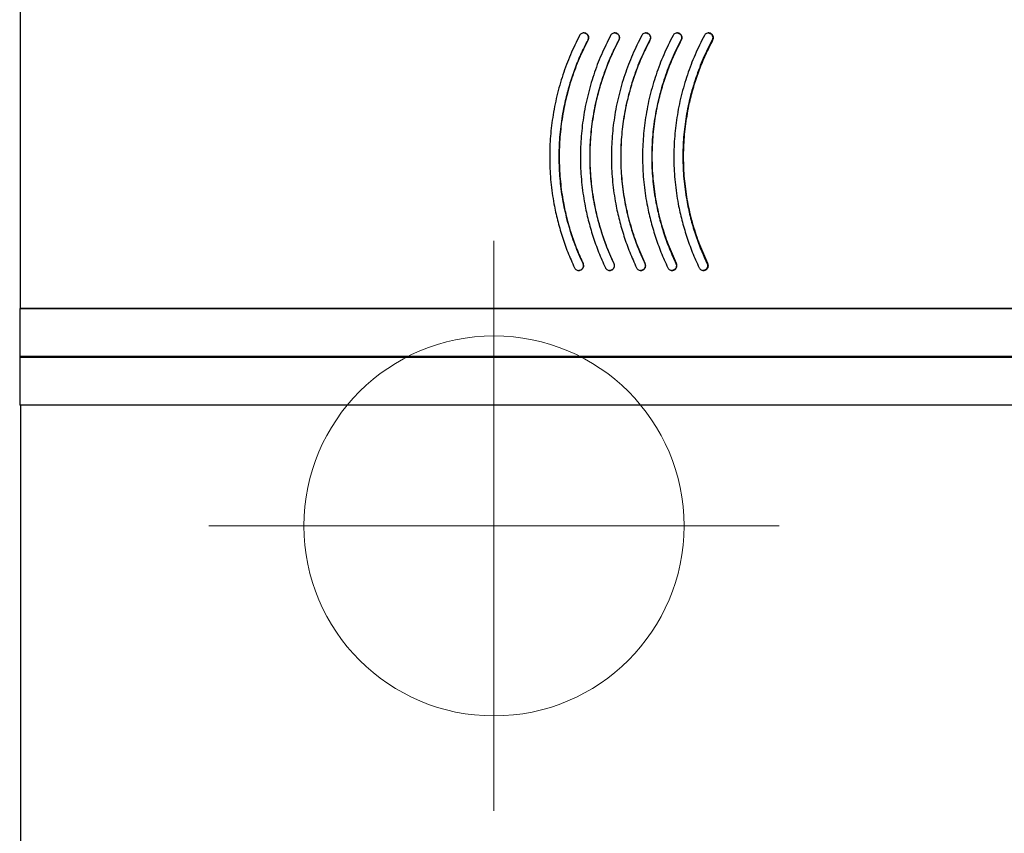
# Model space of a CAD drawing. Header units: millimetres. Extents: x -5615 to -4766, y -2875 to -516.
# Tile 2 of 4: x -5615 to -5097, y -1211 to -783. Entities that reach past the tile are written whole.
import ezdxf

# ---------------------------------------------------------------- set-up
doc = ezdxf.new("R2010")
doc.units = ezdxf.units.MM
doc.header["$PDSIZE"] = -1

# ---------------------------------------------------------------- blocks, each defined once
blk = doc.blocks.new('Block6')
at = {"color": 7, "linetype": 'Continuous', "lineweight": 0}
for p, q in [((-3282.23, -691.57), (-3282.23, -991.57)), ((-3432.23, -841.57), (-3132.23, -841.57))]:
    blk.add_line(p, q, dxfattribs=at)
blk.add_circle((-3282.23, -841.57), 100, dxfattribs=at)
blk.add_point((-3282.23, -841.57), dxfattribs=at)

msp = doc.modelspace()

# ---------------------------------------------------------------- linework, layer by layer
at = {"color": 7, "linetype": 'Continuous', "lineweight": 30}
for p, q in [((-5614.71, -775.01), (-5614.71, -934.61)), ((-5315.93, -793.28), (-5315.92, -793.28)), ((-5299.7, -793.28), (-5299.59, -793.28)), ((-5283.37, -793.28), (-5283.18, -793.28)), ((-5266.99, -793.28), (-5266.7, -793.28)), ((-5250.58, -793.28), (-5250.2, -793.28)), ((-5318.55, -911.06), (-5318.54, -911.06)), ((-5302.33, -911.06), (-5302.23, -911.06)), ((-5286.02, -911.06), (-5285.83, -911.06)), ((-5269.65, -911.06), (-5269.36, -911.06)), ((-5253.24, -911.06), (-5252.86, -911.06)), ((-5614.71, -934.61), (-5614.91, -934.81)), ((-5614.91, -934.81), (-5614.91, -960.01)), ((-4895.91, -934.81), (-5614.91, -934.81)), ((-4896.11, -934.61), (-5614.71, -934.61)), ((-5614.91, -960.01), (-5614.71, -960.21)), ((-4895.91, -960.01), (-5614.91, -960.01)), ((-5614.71, -960.21), (-5614.91, -960.41)), ((-5614.91, -960.41), (-5614.91, -985.61)), ((-4895.91, -960.41), (-5614.91, -960.41)), ((-4896.11, -960.21), (-5614.71, -960.21)), ((-4895.91, -985.61), (-5614.91, -985.61)), ((-5614.41, -985.61), (-5614.41, -2696.09))]:
    msp.add_line(p, q, dxfattribs=at)
for points, knots in [([(-5320.35, -790.96), (-5322.01, -794.32), (-5325.33, -801.03), (-5329.3, -811.68), (-5332.45, -822.71), (-5334.66, -833.98), (-5335.91, -845.3), (-5336.24, -856.69), (-5335.6, -868.18), (-5334.12, -878.74), (-5332.06, -888.23), (-5329.64, -896.7), (-5326.7, -905.06), (-5324.28, -910.48), (-5323.07, -913.18)], [0, 0, 0, 0, 0.088826, 0.177651, 0.269015, 0.360379, 0.449223, 0.538068, 0.629557, 0.721047, 0.790193, 0.859339, 0.929669, 1, 1, 1, 1]), ([(-5315.92, -793.28), (-5315.83, -793.07), (-5315.67, -792.7), (-5315.61, -792.02), (-5315.73, -791.29), (-5316.13, -790.55), (-5316.76, -789.98), (-5317.54, -789.64), (-5318.4, -789.59), (-5319.23, -789.82), (-5319.92, -790.3), (-5320.22, -790.75), (-5320.35, -790.96)], [0, 0, 0, 0, 0.087267, 0.152886, 0.258155, 0.363405, 0.469342, 0.576784, 0.685768, 0.795662, 0.905351, 1, 1, 1, 1]), ([(-5304.06, -790.96), (-5305.73, -794.32), (-5309.08, -801.03), (-5313.08, -811.68), (-5316.26, -822.71), (-5318.49, -833.98), (-5319.75, -845.3), (-5320.08, -856.69), (-5319.43, -868.18), (-5317.94, -878.74), (-5315.86, -888.23), (-5313.42, -896.7), (-5310.45, -905.06), (-5308.02, -910.48), (-5306.8, -913.18)], [0, 0, 0, 0, 0.088826, 0.177651, 0.269015, 0.360379, 0.449223, 0.538068, 0.629557, 0.721047, 0.790193, 0.859339, 0.929669, 1, 1, 1, 1]), ([(-5318.15, -789.65), (-5317.92, -789.65), (-5317.41, -789.67), (-5316.69, -790.04), (-5316.07, -790.64), (-5315.69, -791.42), (-5315.6, -792.26), (-5315.74, -792.89), (-5315.89, -793.21), (-5315.93, -793.28)], [0, 0, 0, 0, 0.1308032, 0.2992795, 0.4662606, 0.6307965, 0.7929625, 0.9538153, 1, 1, 1, 1]), ([(-5299.59, -793.28), (-5299.5, -793.07), (-5299.34, -792.7), (-5299.28, -792.02), (-5299.4, -791.29), (-5299.81, -790.55), (-5300.44, -789.98), (-5301.23, -789.64), (-5302.09, -789.59), (-5302.93, -789.82), (-5303.63, -790.3), (-5303.92, -790.75), (-5304.06, -790.96)], [0, 0, 0, 0, 0.087268, 0.152886, 0.258155, 0.363406, 0.469342, 0.576784, 0.685769, 0.795662, 0.905351, 1, 1, 1, 1]), ([(-5287.66, -790.96), (-5289.34, -794.32), (-5292.71, -801.03), (-5296.73, -811.68), (-5299.94, -822.71), (-5302.18, -833.98), (-5303.45, -845.3), (-5303.78, -856.69), (-5303.13, -868.18), (-5301.63, -878.74), (-5299.53, -888.23), (-5297.08, -896.7), (-5294.09, -905.06), (-5291.64, -910.48), (-5290.42, -913.18)], [0, 0, 0, 0, 0.088826, 0.177651, 0.269015, 0.360379, 0.449223, 0.538068, 0.629557, 0.721047, 0.790193, 0.859339, 0.929669, 1, 1, 1, 1]), ([(-5301.93, -789.65), (-5301.71, -789.65), (-5301.19, -789.67), (-5300.46, -790.04), (-5299.84, -790.64), (-5299.46, -791.42), (-5299.37, -792.26), (-5299.5, -792.89), (-5299.66, -793.21), (-5299.7, -793.28)], [0, 0, 0, 0, 0.130802, 0.299279, 0.46626, 0.630796, 0.792962, 0.953815, 1, 1, 1, 1]), ([(-5283.18, -793.28), (-5283.08, -793.07), (-5282.92, -792.7), (-5282.86, -792.02), (-5282.98, -791.29), (-5283.39, -790.55), (-5284.02, -789.98), (-5284.82, -789.64), (-5285.69, -789.59), (-5286.53, -789.82), (-5287.23, -790.3), (-5287.52, -790.75), (-5287.66, -790.96)], [0, 0, 0, 0, 0.087267, 0.152886, 0.258155, 0.363405, 0.469342, 0.576784, 0.685768, 0.795662, 0.905351, 1, 1, 1, 1]), ([(-5271.2, -790.96), (-5272.88, -794.32), (-5276.26, -801.03), (-5280.3, -811.68), (-5283.52, -822.71), (-5285.77, -833.98), (-5287.05, -845.3), (-5287.38, -856.69), (-5286.73, -868.18), (-5285.22, -878.74), (-5283.12, -888.23), (-5280.65, -896.7), (-5277.65, -905.06), (-5275.19, -910.48), (-5273.96, -913.18)], [0, 0, 0, 0, 0.088826, 0.177651, 0.269015, 0.360379, 0.449223, 0.538068, 0.629557, 0.721047, 0.790193, 0.859339, 0.929669, 1, 1, 1, 1]), ([(-5285.62, -789.65), (-5285.39, -789.65), (-5284.88, -789.67), (-5284.14, -790.04), (-5283.51, -790.64), (-5283.13, -791.42), (-5283.04, -792.26), (-5283.18, -792.89), (-5283.34, -793.21), (-5283.37, -793.28)], [0, 0, 0, 0, 0.130803, 0.29928, 0.46626, 0.630796, 0.792962, 0.953815, 1, 1, 1, 1]), ([(-5266.7, -793.28), (-5266.61, -793.07), (-5266.45, -792.7), (-5266.38, -792.02), (-5266.5, -791.29), (-5266.92, -790.55), (-5267.55, -789.98), (-5268.34, -789.64), (-5269.22, -789.59), (-5270.06, -789.82), (-5270.76, -790.3), (-5271.06, -790.75), (-5271.2, -790.96)], [0, 0, 0, 0, 0.087267, 0.152886, 0.258155, 0.363405, 0.469342, 0.576784, 0.685768, 0.795662, 0.905351, 1, 1, 1, 1]), ([(-5254.7, -790.96), (-5256.39, -794.32), (-5259.77, -801.03), (-5263.82, -811.68), (-5267.04, -822.71), (-5269.3, -833.98), (-5270.59, -845.3), (-5270.92, -856.69), (-5270.27, -868.18), (-5268.75, -878.74), (-5266.64, -888.23), (-5264.16, -896.7), (-5261.16, -905.06), (-5258.7, -910.48), (-5257.47, -913.18)], [0, 0, 0, 0, 0.088826, 0.177651, 0.269015, 0.360379, 0.449223, 0.538068, 0.629557, 0.721047, 0.790193, 0.859339, 0.929669, 1, 1, 1, 1]), ([(-5269.24, -789.65), (-5269.01, -789.65), (-5268.5, -789.67), (-5267.76, -790.04), (-5267.13, -790.64), (-5266.75, -791.42), (-5266.65, -792.26), (-5266.79, -792.89), (-5266.95, -793.21), (-5266.99, -793.28)], [0, 0, 0, 0, 0.130803, 0.299279, 0.46626, 0.630796, 0.792962, 0.953815, 1, 1, 1, 1]), ([(-5250.2, -793.28), (-5250.11, -793.07), (-5249.95, -792.7), (-5249.88, -792.02), (-5250, -791.29), (-5250.41, -790.55), (-5251.05, -789.98), (-5251.85, -789.64), (-5252.72, -789.59), (-5253.56, -789.82), (-5254.27, -790.3), (-5254.56, -790.75), (-5254.7, -790.96)], [0, 0, 0, 0, 0.087267, 0.152886, 0.258155, 0.363405, 0.469342, 0.576784, 0.685768, 0.795662, 0.905351, 1, 1, 1, 1]), ([(-5252.83, -789.65), (-5252.6, -789.65), (-5252.09, -789.67), (-5251.35, -790.04), (-5250.72, -790.64), (-5250.34, -791.42), (-5250.25, -792.26), (-5250.39, -792.89), (-5250.54, -793.21), (-5250.58, -793.28)], [0, 0, 0, 0, 0.130803, 0.299279, 0.46626, 0.630796, 0.792962, 0.953815, 1, 1, 1, 1]), ([(-5318.54, -911.06), (-5319.99, -907.76), (-5322.9, -901.15), (-5326.27, -890.73), (-5328.83, -879.97), (-5330.47, -869.03), (-5331.19, -858.08), (-5331.01, -847.11), (-5329.91, -836.09), (-5328.03, -825.99), (-5325.65, -816.94), (-5322.95, -808.88), (-5319.76, -800.95), (-5317.2, -795.84), (-5315.92, -793.28)], [0, 0, 0, 0, 0.0887937, 0.1775872, 0.2689284, 0.360269, 0.4490782, 0.5378871, 0.6293171, 0.7207486, 0.7899729, 0.8591982, 0.9295986, 1, 1, 1, 1]), ([(-5315.93, -793.28), (-5317.53, -796.52), (-5320.74, -803.01), (-5324.56, -813.29), (-5327.61, -823.94), (-5329.73, -834.82), (-5330.93, -845.75), (-5331.23, -856.74), (-5330.61, -867.83), (-5329.17, -878.01), (-5327.18, -887.13), (-5324.85, -895.26), (-5322.03, -903.27), (-5319.71, -908.46), (-5318.55, -911.06)], [0, 0, 0, 0, 0.0889916, 0.1779812, 0.2695202, 0.3610579, 0.4500664, 0.5390742, 0.6307249, 0.7223762, 0.7912004, 0.8600247, 0.930012, 1, 1, 1, 1]), ([(-5299.7, -793.28), (-5301.31, -796.52), (-5304.54, -803.01), (-5308.4, -813.29), (-5311.46, -823.94), (-5313.61, -834.82), (-5314.82, -845.75), (-5315.12, -856.74), (-5314.49, -867.83), (-5313.04, -878.01), (-5311.03, -887.13), (-5308.69, -895.26), (-5305.84, -903.27), (-5303.5, -908.46), (-5302.33, -911.06)], [0, 0, 0, 0, 0.088992, 0.177981, 0.26952, 0.361058, 0.450066, 0.539074, 0.630725, 0.722376, 0.7912, 0.860025, 0.930012, 1, 1, 1, 1]), ([(-5302.23, -911.06), (-5303.7, -907.76), (-5306.63, -901.15), (-5310.02, -890.73), (-5312.6, -879.97), (-5314.26, -869.03), (-5314.98, -858.08), (-5314.81, -847.11), (-5313.69, -836.09), (-5311.8, -825.99), (-5309.39, -816.94), (-5306.68, -808.88), (-5303.46, -800.95), (-5300.88, -795.84), (-5299.59, -793.28)], [0, 0, 0, 0, 0.088794, 0.177587, 0.268928, 0.360269, 0.449078, 0.537887, 0.629317, 0.720749, 0.789973, 0.859198, 0.929599, 1, 1, 1, 1]), ([(-5283.37, -793.28), (-5284.99, -796.52), (-5288.24, -803.01), (-5292.12, -813.29), (-5295.2, -823.94), (-5297.36, -834.82), (-5298.58, -845.75), (-5298.88, -856.74), (-5298.25, -867.83), (-5296.79, -878.01), (-5294.77, -887.13), (-5292.41, -895.26), (-5289.55, -903.27), (-5287.2, -908.46), (-5286.02, -911.06)], [0, 0, 0, 0, 0.088992, 0.177981, 0.26952, 0.361058, 0.450066, 0.539074, 0.630725, 0.722376, 0.7912, 0.860025, 0.930012, 1, 1, 1, 1]), ([(-5285.83, -911.06), (-5287.3, -907.76), (-5290.25, -901.15), (-5293.65, -890.73), (-5296.26, -879.97), (-5297.92, -869.03), (-5298.65, -858.08), (-5298.47, -847.11), (-5297.35, -836.09), (-5295.45, -825.99), (-5293.03, -816.94), (-5290.3, -808.88), (-5287.06, -800.95), (-5284.47, -795.84), (-5283.18, -793.28)], [0, 0, 0, 0, 0.088794, 0.177587, 0.268928, 0.360269, 0.449078, 0.537887, 0.629317, 0.720749, 0.789973, 0.859198, 0.929599, 1, 1, 1, 1]), ([(-5266.99, -793.28), (-5268.61, -796.52), (-5271.87, -803.01), (-5275.76, -813.29), (-5278.86, -823.94), (-5281.02, -834.82), (-5282.25, -845.75), (-5282.56, -856.74), (-5281.92, -867.83), (-5280.45, -878.01), (-5278.42, -887.13), (-5276.05, -895.26), (-5273.18, -903.27), (-5270.82, -908.46), (-5269.65, -911.06)], [0, 0, 0, 0, 0.088992, 0.177981, 0.26952, 0.361058, 0.450066, 0.539074, 0.630725, 0.722376, 0.7912, 0.860025, 0.930012, 1, 1, 1, 1]), ([(-5269.36, -911.06), (-5270.83, -907.76), (-5273.79, -901.15), (-5277.21, -890.73), (-5279.82, -879.97), (-5281.5, -869.03), (-5282.23, -858.08), (-5282.05, -847.11), (-5280.93, -836.09), (-5279.01, -825.99), (-5276.58, -816.94), (-5273.84, -808.88), (-5270.6, -800.95), (-5268, -795.84), (-5266.7, -793.28)], [0, 0, 0, 0, 0.088794, 0.177587, 0.268928, 0.360269, 0.449078, 0.537887, 0.629317, 0.720749, 0.789973, 0.859198, 0.929599, 1, 1, 1, 1]), ([(-5250.58, -793.28), (-5252.21, -796.52), (-5255.46, -803.01), (-5259.36, -813.29), (-5262.46, -823.94), (-5264.63, -834.82), (-5265.86, -845.75), (-5266.17, -856.74), (-5265.53, -867.83), (-5264.06, -878.01), (-5262.03, -887.13), (-5259.65, -895.26), (-5256.78, -903.27), (-5254.42, -908.46), (-5253.24, -911.06)], [0, 0, 0, 0, 0.0889916, 0.1779812, 0.2695202, 0.3610579, 0.4500664, 0.5390742, 0.6307249, 0.7223762, 0.7912004, 0.8600247, 0.930012, 1, 1, 1, 1]), ([(-5252.86, -911.06), (-5254.34, -907.76), (-5257.3, -901.15), (-5260.72, -890.73), (-5263.34, -879.97), (-5265.02, -869.03), (-5265.75, -858.08), (-5265.57, -847.11), (-5264.44, -836.09), (-5262.52, -825.99), (-5260.09, -816.94), (-5257.34, -808.88), (-5254.1, -800.95), (-5251.5, -795.84), (-5250.2, -793.28)], [0, 0, 0, 0, 0.088794, 0.177587, 0.268928, 0.360269, 0.449078, 0.537887, 0.629317, 0.720749, 0.789973, 0.859198, 0.929599, 1, 1, 1, 1]), ([(-5323.07, -913.18), (-5323.02, -913.27), (-5322.85, -913.61), (-5322.4, -914.11), (-5321.66, -914.52), (-5320.81, -914.67), (-5319.96, -914.53), (-5319.2, -914.1), (-5318.63, -913.45), (-5318.35, -912.75), (-5318.27, -912.02), (-5318.36, -911.48), (-5318.5, -911.14), (-5318.54, -911.06)], [0, 0, 0, 0, 0.03902, 0.14432, 0.251371, 0.360292, 0.470353, 0.580321, 0.689053, 0.795999, 0.861461, 0.966542, 1, 1, 1, 1]), ([(-5318.55, -911.06), (-5318.45, -911.32), (-5318.27, -911.85), (-5318.33, -912.69), (-5318.65, -913.47), (-5319.21, -914.11), (-5319.95, -914.5), (-5320.52, -914.67), (-5320.81, -914.62), (-5320.81, -914.62)], [0, 0, 0, 0, 0.164389, 0.328822, 0.492884, 0.658017, 0.825529, 0.995792, 1, 1, 1, 1]), ([(-5306.8, -913.18), (-5306.75, -913.27), (-5306.57, -913.61), (-5306.12, -914.11), (-5305.38, -914.52), (-5304.52, -914.67), (-5303.66, -914.53), (-5302.89, -914.1), (-5302.32, -913.45), (-5302.04, -912.75), (-5301.97, -912.02), (-5302.05, -911.48), (-5302.2, -911.14), (-5302.23, -911.06)], [0, 0, 0, 0, 0.03902, 0.144319, 0.251371, 0.360292, 0.470353, 0.580321, 0.689053, 0.795998, 0.86146, 0.966542, 1, 1, 1, 1]), ([(-5302.33, -911.06), (-5302.24, -911.32), (-5302.05, -911.85), (-5302.12, -912.69), (-5302.44, -913.47), (-5303, -914.11), (-5303.75, -914.5), (-5304.32, -914.67), (-5304.61, -914.62), (-5304.62, -914.62)], [0, 0, 0, 0, 0.164389, 0.328822, 0.492883, 0.658017, 0.825528, 0.995792, 1, 1, 1, 1]), ([(-5290.42, -913.18), (-5290.37, -913.27), (-5290.19, -913.61), (-5289.73, -914.11), (-5288.99, -914.52), (-5288.13, -914.67), (-5287.26, -914.53), (-5286.49, -914.1), (-5285.91, -913.45), (-5285.63, -912.75), (-5285.56, -912.02), (-5285.65, -911.48), (-5285.79, -911.14), (-5285.83, -911.06)], [0, 0, 0, 0, 0.03902, 0.14432, 0.251371, 0.360292, 0.470353, 0.580321, 0.689053, 0.795998, 0.86146, 0.966542, 1, 1, 1, 1]), ([(-5286.02, -911.06), (-5285.93, -911.32), (-5285.74, -911.85), (-5285.8, -912.69), (-5286.13, -913.47), (-5286.69, -914.11), (-5287.44, -914.5), (-5288.02, -914.67), (-5288.31, -914.62), (-5288.32, -914.62)], [0, 0, 0, 0, 0.164389, 0.328822, 0.492884, 0.658017, 0.825528, 0.995793, 1, 1, 1, 1]), ([(-5273.96, -913.18), (-5273.91, -913.27), (-5273.74, -913.61), (-5273.28, -914.11), (-5272.53, -914.52), (-5271.67, -914.67), (-5270.8, -914.53), (-5270.02, -914.1), (-5269.45, -913.45), (-5269.16, -912.75), (-5269.09, -912.02), (-5269.18, -911.48), (-5269.32, -911.14), (-5269.36, -911.06)], [0, 0, 0, 0, 0.03902, 0.14432, 0.251371, 0.360291, 0.470353, 0.580321, 0.689053, 0.795998, 0.86146, 0.966542, 1, 1, 1, 1]), ([(-5269.65, -911.06), (-5269.55, -911.32), (-5269.36, -911.85), (-5269.43, -912.69), (-5269.75, -913.47), (-5270.32, -914.11), (-5271.07, -914.5), (-5271.65, -914.67), (-5271.94, -914.62), (-5271.95, -914.62)], [0, 0, 0, 0, 0.164389, 0.328822, 0.492883, 0.658017, 0.825528, 0.995792, 1, 1, 1, 1]), ([(-5257.47, -913.18), (-5257.42, -913.27), (-5257.24, -913.61), (-5256.78, -914.11), (-5256.03, -914.52), (-5255.17, -914.67), (-5254.3, -914.53), (-5253.53, -914.1), (-5252.95, -913.45), (-5252.66, -912.75), (-5252.59, -912.02), (-5252.68, -911.48), (-5252.82, -911.14), (-5252.86, -911.06)], [0, 0, 0, 0, 0.03902, 0.14432, 0.251371, 0.360291, 0.470353, 0.580321, 0.689053, 0.795998, 0.86146, 0.966542, 1, 1, 1, 1]), ([(-5253.24, -911.06), (-5253.14, -911.32), (-5252.95, -911.85), (-5253.02, -912.69), (-5253.34, -913.47), (-5253.91, -914.11), (-5254.66, -914.5), (-5255.24, -914.67), (-5255.53, -914.62), (-5255.54, -914.62)], [0, 0, 0, 0, 0.1643889, 0.3288215, 0.4928833, 0.6580172, 0.8255281, 0.9957922, 1, 1, 1, 1])]:
    msp.add_open_spline(points, degree=3, knots=knots, dxfattribs=at)

# ---------------------------------------------------------------- block references
at = {"color": 7, "linetype": 'Continuous'}
msp.add_blockref('Block6', (-2083.17, -207.51), dxfattribs=at)

doc.saveas('drawing.dxf')
